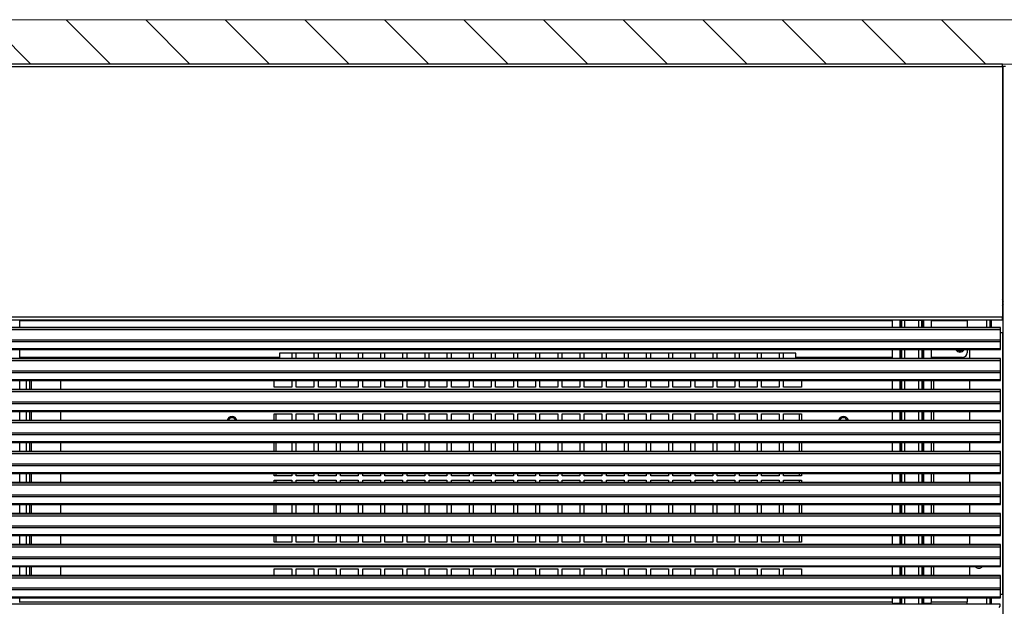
# Model space of a CAD drawing. Header units: millimetres. Extents: x 318 to 5748, y 437 to 3804.
# Tile 6 of 20: x 2257 to 2701, y 2095 to 2360. Entities that reach past the tile are written whole.
import ezdxf

# ---------------------------------------------------------------- set-up
doc = ezdxf.new("R2010")
doc.units = ezdxf.units.MM
doc.header["$LTSCALE"] = 5

# ---------------------------------------------------------------- blocks, each defined once
blk = doc.blocks.new('SW_HATCH_0')
at = {"color": 0, "linetype": 'Continuous', "lineweight": 0}
for p, q in [((630.3, 16.28), (650.3, -3.72)), ((666.22, 16.28), (686.22, -3.72)), ((702.14, 16.28), (722.14, -3.72)), ((738.06, 16.28), (758.06, -3.72)), ((773.98, 16.28), (793.98, -3.72)), ((809.9, 16.28), (829.9, -3.72)), ((845.82, 16.28), (865.82, -3.72)), ((881.74, 16.28), (901.74, -3.72)), ((917.66, 16.28), (937.66, -3.72)), ((953.59, 16.28), (973.59, -3.72)), ((989.51, 16.28), (1009.51, -3.72)), ((1025.43, 16.28), (1045.43, -3.72)), ((1061.35, 16.28), (1081.35, -3.72))]:
    blk.add_line(p, q, dxfattribs=at)

msp = doc.modelspace()

# ---------------------------------------------------------------- linework, layer by layer
at = {"color": 7, "linetype": 'Continuous', "lineweight": 18}
for p, q in [((2884.39, 2359.8), (1611.48, 2359.8)), ((1611.48, 2339.8), (2884.39, 2339.8))]:
    msp.add_line(p, q, dxfattribs=at)
at = {"color": 7, "linetype": 'Continuous', "lineweight": 25}
for p, q in [((2700.39, 2339.8), (1795.39, 2339.8)), ((1795.39, 2338.6), (2700.39, 2338.6)), ((2700.39, 2338.6), (2700.39, 2339.8)), ((2700.39, 2338.6), (2700.39, 2225.6)), ((2700.69, 1950.43), (2700.69, 2338.6)), ((2701.69, 2338.6), (2700.69, 2338.6)), ((2700.69, 2332.63), (2700.39, 2332.63)), ((2700.69, 2316.83), (2700.39, 2316.83)), ((2700.39, 2247.02), (2700.69, 2247.02)), ((2700.39, 2225.6), (1795.39, 2225.6)), ((1795.39, 2224.4), (2700.39, 2224.4)), ((2256.75, 2220.86), (2256.75, 2224.4)), ((2650.63, 2224.4), (2650.63, 2220.86)), ((2654.13, 2224.2), (2654.13, 2224.4)), ((2654.13, 2224.2), (2654.63, 2224.2)), ((2654.63, 2220.86), (2654.63, 2224.2)), ((2654.63, 2224.2), (2654.86, 2224.2)), ((2654.86, 2224.2), (2656.35, 2224.2)), ((2656.35, 2224.2), (2662.52, 2224.2)), ((2662.52, 2224.2), (2664.02, 2224.2)), ((2664.02, 2224.2), (2664.25, 2224.2)), ((2664.25, 2220.86), (2664.25, 2224.2)), ((2664.25, 2224.2), (2664.74, 2224.2)), ((2664.74, 2224.4), (2664.74, 2224.2)), ((2668.25, 2224.4), (2668.25, 2220.86)), ((2684.39, 2224.4), (2684.39, 2223.9)), ((2684.39, 2223.9), (2684.39, 2220.86)), ((2694.69, 2224.4), (2694.69, 2220.86)), ((2700.39, 2224.4), (2700.39, 2225.6)), ((2699.44, 2220.86), (1796.44, 2220.86)), ((1796.44, 2220.83), (2699.44, 2220.83)), ((1796.44, 2219.93), (2699.44, 2219.93)), ((2699.44, 2220.83), (2699.44, 2220.86)), ((2699.44, 2219.93), (2699.44, 2220.83)), ((2699.44, 2215.31), (2699.44, 2219.93)), ((2699.44, 2218.6), (2700.49, 2218.6)), ((2700.49, 2100.43), (2700.49, 2218.6)), ((2700.69, 2218.6), (2700.49, 2218.6)), ((1796.44, 2215.31), (2699.44, 2215.31)), ((1796.44, 2214.6), (2699.44, 2214.6)), ((2699.44, 2211.22), (2699.44, 2214.6)), ((2699.44, 2211.22), (1796.44, 2211.22)), ((1796.44, 2210.93), (2699.44, 2210.93)), ((2256.75, 2206.86), (2256.75, 2210.93)), ((2607.09, 2209.33), (2374.09, 2209.33)), ((2374.09, 2209.33), (2374.09, 2207.4)), ((2379.59, 2209.33), (2379.59, 2206.86)), ((2381.59, 2206.86), (2381.59, 2209.33)), ((2389.59, 2209.33), (2389.59, 2206.86)), ((2391.59, 2206.86), (2391.59, 2209.33)), ((2399.59, 2209.33), (2399.59, 2206.86)), ((2401.59, 2206.86), (2401.59, 2209.33)), ((2409.59, 2209.33), (2409.59, 2206.86)), ((2411.59, 2206.86), (2411.59, 2209.33)), ((2419.59, 2209.33), (2419.59, 2206.86)), ((2421.59, 2206.86), (2421.59, 2209.33)), ((2429.59, 2209.33), (2429.59, 2206.86)), ((2431.59, 2206.86), (2431.59, 2209.33)), ((2439.59, 2209.33), (2439.59, 2206.86)), ((2441.59, 2206.86), (2441.59, 2209.33)), ((2449.59, 2209.33), (2449.59, 2206.86)), ((2451.59, 2206.86), (2451.59, 2209.33)), ((2459.59, 2209.33), (2459.59, 2206.86)), ((2461.59, 2206.86), (2461.59, 2209.33)), ((2469.59, 2209.33), (2469.59, 2206.86)), ((2471.59, 2206.86), (2471.59, 2209.33)), ((2479.59, 2209.33), (2479.59, 2206.86)), ((2481.59, 2206.86), (2481.59, 2209.33)), ((2489.59, 2209.33), (2489.59, 2206.86)), ((2491.59, 2206.86), (2491.59, 2209.33)), ((2499.59, 2209.33), (2499.59, 2206.86)), ((2501.59, 2206.86), (2501.59, 2209.33)), ((2509.59, 2209.33), (2509.59, 2206.86)), ((2511.59, 2206.86), (2511.59, 2209.33)), ((2519.59, 2209.33), (2519.59, 2206.86)), ((2521.59, 2206.86), (2521.59, 2209.33)), ((2529.59, 2209.33), (2529.59, 2206.86)), ((2531.59, 2206.86), (2531.59, 2209.33)), ((2539.59, 2209.33), (2539.59, 2206.86)), ((2541.59, 2206.86), (2541.59, 2209.33)), ((2549.59, 2209.33), (2549.59, 2206.86)), ((2551.59, 2206.86), (2551.59, 2209.33)), ((2559.59, 2209.33), (2559.59, 2206.86)), ((2561.59, 2206.86), (2561.59, 2209.33)), ((2569.59, 2209.33), (2569.59, 2206.86)), ((2571.59, 2206.86), (2571.59, 2209.33)), ((2579.59, 2209.33), (2579.59, 2206.86)), ((2581.59, 2206.86), (2581.59, 2209.33)), ((2589.59, 2209.33), (2589.59, 2206.86)), ((2591.59, 2206.86), (2591.59, 2209.33)), ((2599.59, 2209.33), (2599.59, 2206.86)), ((2601.59, 2206.86), (2601.59, 2209.33)), ((2607.09, 2207.4), (2607.09, 2209.33)), ((2650.63, 2210.93), (2650.63, 2206.86)), ((2654.63, 2210.93), (2654.63, 2206.86)), ((2654.86, 2210.81), (2654.68, 2210.81)), ((2656.35, 2210.81), (2654.86, 2210.81)), ((2662.52, 2210.81), (2656.35, 2210.81)), ((2664.02, 2210.81), (2662.52, 2210.81)), ((2664.19, 2210.81), (2664.02, 2210.81)), ((2664.25, 2206.86), (2664.25, 2210.93)), ((2668.25, 2210.93), (2668.25, 2206.86)), ((2684.39, 2210.93), (2684.39, 2209.4)), ((2685.69, 2206.86), (2685.69, 2210.93)), ((2699.44, 2206.86), (1796.44, 2206.86)), ((1796.44, 2206.83), (2699.44, 2206.83)), ((1796.44, 2205.93), (2699.44, 2205.93)), ((2374.09, 2207.4), (2256.75, 2207.4)), ((2261.39, 2206.86), (2261.39, 2207.4)), ((2275.39, 2206.86), (2275.39, 2207.4)), ((2371.59, 2206.86), (2371.59, 2207.4)), ((2650.63, 2207.4), (2607.09, 2207.4)), ((2609.59, 2207.4), (2609.59, 2206.86)), ((2682.39, 2207.4), (2668.25, 2207.4)), ((2699.44, 2206.83), (2699.44, 2206.86)), ((2699.44, 2205.93), (2699.44, 2206.83)), ((2699.44, 2201.31), (2699.44, 2205.93)), ((1796.44, 2201.31), (2699.44, 2201.31)), ((1796.44, 2200.6), (2699.44, 2200.6)), ((2699.44, 2197.22), (2699.44, 2200.6)), ((2699.44, 2197.22), (1796.44, 2197.22)), ((1796.44, 2196.93), (2699.44, 2196.93)), ((2256.75, 2192.86), (2256.75, 2196.93)), ((2261.39, 2192.86), (2261.39, 2196.93)), ((2275.39, 2192.86), (2275.39, 2196.93)), ((2371.59, 2193.91), (2371.59, 2196.93)), ((2379.59, 2196.93), (2379.59, 2193.91)), ((2381.59, 2193.91), (2381.59, 2196.93)), ((2389.59, 2196.93), (2389.59, 2193.91)), ((2391.59, 2193.91), (2391.59, 2196.93)), ((2399.59, 2196.93), (2399.59, 2193.91)), ((2401.59, 2193.91), (2401.59, 2196.93)), ((2409.59, 2196.93), (2409.59, 2193.91)), ((2411.59, 2193.91), (2411.59, 2196.93)), ((2419.59, 2196.93), (2419.59, 2193.91)), ((2421.59, 2193.91), (2421.59, 2196.93)), ((2429.59, 2196.93), (2429.59, 2193.91)), ((2431.59, 2193.91), (2431.59, 2196.93)), ((2439.59, 2196.93), (2439.59, 2193.91)), ((2441.59, 2193.91), (2441.59, 2196.93)), ((2449.59, 2196.93), (2449.59, 2193.91)), ((2451.59, 2193.91), (2451.59, 2196.93)), ((2459.59, 2196.93), (2459.59, 2193.91)), ((2461.59, 2193.91), (2461.59, 2196.93)), ((2469.59, 2196.93), (2469.59, 2193.91)), ((2471.59, 2193.91), (2471.59, 2196.93)), ((2479.59, 2196.93), (2479.59, 2193.91)), ((2481.59, 2193.91), (2481.59, 2196.93)), ((2489.59, 2196.93), (2489.59, 2193.91)), ((2491.59, 2193.91), (2491.59, 2196.93)), ((2499.59, 2196.93), (2499.59, 2193.91)), ((2501.59, 2193.91), (2501.59, 2196.93)), ((2509.59, 2196.93), (2509.59, 2193.91)), ((2511.59, 2193.91), (2511.59, 2196.93)), ((2519.59, 2196.93), (2519.59, 2193.91)), ((2521.59, 2193.91), (2521.59, 2196.93)), ((2529.59, 2196.93), (2529.59, 2193.91)), ((2531.59, 2193.91), (2531.59, 2196.93)), ((2539.59, 2196.93), (2539.59, 2193.91)), ((2541.59, 2193.91), (2541.59, 2196.93)), ((2549.59, 2196.93), (2549.59, 2193.91)), ((2551.59, 2193.91), (2551.59, 2196.93)), ((2559.59, 2196.93), (2559.59, 2193.91)), ((2561.59, 2193.91), (2561.59, 2196.93)), ((2569.59, 2196.93), (2569.59, 2193.91)), ((2571.59, 2193.91), (2571.59, 2196.93)), ((2579.59, 2196.93), (2579.59, 2193.91)), ((2581.59, 2193.91), (2581.59, 2196.93)), ((2589.59, 2196.93), (2589.59, 2193.91)), ((2591.59, 2193.91), (2591.59, 2196.93)), ((2599.59, 2196.93), (2599.59, 2193.91)), ((2601.59, 2193.91), (2601.59, 2196.93)), ((2609.59, 2196.93), (2609.59, 2193.91)), ((2650.63, 2196.93), (2650.63, 2192.86)), ((2654.63, 2196.93), (2654.63, 2192.86)), ((2654.86, 2196.81), (2654.68, 2196.81)), ((2656.35, 2196.81), (2654.86, 2196.81)), ((2662.52, 2196.81), (2656.35, 2196.81)), ((2664.02, 2196.81), (2662.52, 2196.81)), ((2664.19, 2196.81), (2664.02, 2196.81)), ((2664.25, 2192.86), (2664.25, 2196.93)), ((2668.25, 2196.93), (2668.25, 2192.86)), ((2685.69, 2192.86), (2685.69, 2196.93)), ((2699.44, 2192.86), (1796.44, 2192.86)), ((1796.44, 2192.83), (2699.44, 2192.83)), ((1796.44, 2191.93), (2699.44, 2191.93)), ((2379.59, 2193.91), (2371.59, 2193.91)), ((2389.59, 2193.91), (2381.59, 2193.91)), ((2399.59, 2193.91), (2391.59, 2193.91)), ((2409.59, 2193.91), (2401.59, 2193.91)), ((2419.59, 2193.91), (2411.59, 2193.91)), ((2429.59, 2193.91), (2421.59, 2193.91)), ((2439.59, 2193.91), (2431.59, 2193.91)), ((2449.59, 2193.91), (2441.59, 2193.91)), ((2459.59, 2193.91), (2451.59, 2193.91)), ((2469.59, 2193.91), (2461.59, 2193.91)), ((2479.59, 2193.91), (2471.59, 2193.91)), ((2489.59, 2193.91), (2481.59, 2193.91)), ((2499.59, 2193.91), (2491.59, 2193.91)), ((2509.59, 2193.91), (2501.59, 2193.91)), ((2519.59, 2193.91), (2511.59, 2193.91)), ((2529.59, 2193.91), (2521.59, 2193.91)), ((2539.59, 2193.91), (2531.59, 2193.91)), ((2549.59, 2193.91), (2541.59, 2193.91)), ((2559.59, 2193.91), (2551.59, 2193.91)), ((2569.59, 2193.91), (2561.59, 2193.91)), ((2579.59, 2193.91), (2571.59, 2193.91)), ((2589.59, 2193.91), (2581.59, 2193.91)), ((2599.59, 2193.91), (2591.59, 2193.91)), ((2609.59, 2193.91), (2601.59, 2193.91)), ((2699.44, 2192.83), (2699.44, 2192.86)), ((2699.44, 2191.93), (2699.44, 2192.83)), ((2699.44, 2187.31), (2699.44, 2191.93)), ((1796.44, 2187.31), (2699.44, 2187.31)), ((1796.44, 2186.6), (2699.44, 2186.6)), ((2699.44, 2183.22), (1796.44, 2183.22)), ((1796.44, 2182.93), (2699.44, 2182.93)), ((2256.75, 2178.86), (2256.75, 2182.93)), ((2261.39, 2178.86), (2261.39, 2182.93)), ((2275.39, 2178.86), (2275.39, 2182.93)), ((2650.63, 2182.93), (2650.63, 2178.86)), ((2654.63, 2182.93), (2654.63, 2178.86)), ((2654.86, 2182.81), (2654.68, 2182.81)), ((2656.35, 2182.81), (2654.86, 2182.81)), ((2662.52, 2182.81), (2656.35, 2182.81)), ((2664.02, 2182.81), (2662.52, 2182.81)), ((2664.19, 2182.81), (2664.02, 2182.81)), ((2664.25, 2178.86), (2664.25, 2182.93)), ((2668.25, 2182.93), (2668.25, 2178.86)), ((2685.69, 2178.86), (2685.69, 2182.93)), ((2699.44, 2183.22), (2699.44, 2186.6)), ((2699.44, 2178.86), (1796.44, 2178.86)), ((1796.44, 2178.83), (2699.44, 2178.83)), ((1796.44, 2177.93), (2699.44, 2177.93)), ((2371.59, 2178.86), (2371.59, 2181.91)), ((2371.59, 2181.91), (2379.59, 2181.91)), ((2379.59, 2181.91), (2379.59, 2178.86)), ((2381.59, 2178.86), (2381.59, 2181.91)), ((2381.59, 2181.91), (2389.59, 2181.91)), ((2389.59, 2181.91), (2389.59, 2178.86)), ((2391.59, 2178.86), (2391.59, 2181.91)), ((2391.59, 2181.91), (2399.59, 2181.91)), ((2399.59, 2181.91), (2399.59, 2178.86)), ((2401.59, 2178.86), (2401.59, 2181.91)), ((2401.59, 2181.91), (2409.59, 2181.91)), ((2409.59, 2181.91), (2409.59, 2178.86)), ((2411.59, 2178.86), (2411.59, 2181.91)), ((2411.59, 2181.91), (2419.59, 2181.91)), ((2419.59, 2181.91), (2419.59, 2178.86)), ((2421.59, 2178.86), (2421.59, 2181.91)), ((2421.59, 2181.91), (2429.59, 2181.91)), ((2429.59, 2181.91), (2429.59, 2178.86)), ((2431.59, 2178.86), (2431.59, 2181.91)), ((2431.59, 2181.91), (2439.59, 2181.91)), ((2439.59, 2181.91), (2439.59, 2178.86)), ((2441.59, 2178.86), (2441.59, 2181.91)), ((2441.59, 2181.91), (2449.59, 2181.91)), ((2449.59, 2181.91), (2449.59, 2178.86)), ((2451.59, 2178.86), (2451.59, 2181.91)), ((2451.59, 2181.91), (2459.59, 2181.91)), ((2459.59, 2181.91), (2459.59, 2178.86)), ((2461.59, 2178.86), (2461.59, 2181.91)), ((2461.59, 2181.91), (2469.59, 2181.91)), ((2469.59, 2181.91), (2469.59, 2178.86)), ((2471.59, 2178.86), (2471.59, 2181.91)), ((2471.59, 2181.91), (2479.59, 2181.91)), ((2479.59, 2181.91), (2479.59, 2178.86)), ((2481.59, 2178.86), (2481.59, 2181.91)), ((2481.59, 2181.91), (2489.59, 2181.91)), ((2489.59, 2181.91), (2489.59, 2178.86)), ((2491.59, 2178.86), (2491.59, 2181.91)), ((2491.59, 2181.91), (2499.59, 2181.91)), ((2499.59, 2181.91), (2499.59, 2178.86)), ((2501.59, 2178.86), (2501.59, 2181.91)), ((2501.59, 2181.91), (2509.59, 2181.91)), ((2509.59, 2181.91), (2509.59, 2178.86)), ((2511.59, 2178.86), (2511.59, 2181.91)), ((2511.59, 2181.91), (2519.59, 2181.91)), ((2519.59, 2181.91), (2519.59, 2178.86)), ((2521.59, 2178.86), (2521.59, 2181.91)), ((2521.59, 2181.91), (2529.59, 2181.91)), ((2529.59, 2181.91), (2529.59, 2178.86)), ((2531.59, 2178.86), (2531.59, 2181.91)), ((2531.59, 2181.91), (2539.59, 2181.91)), ((2539.59, 2181.91), (2539.59, 2178.86)), ((2541.59, 2178.86), (2541.59, 2181.91)), ((2541.59, 2181.91), (2549.59, 2181.91)), ((2549.59, 2181.91), (2549.59, 2178.86)), ((2551.59, 2178.86), (2551.59, 2181.91)), ((2551.59, 2181.91), (2559.59, 2181.91)), ((2559.59, 2181.91), (2559.59, 2178.86)), ((2561.59, 2178.86), (2561.59, 2181.91)), ((2561.59, 2181.91), (2569.59, 2181.91)), ((2569.59, 2181.91), (2569.59, 2178.86)), ((2571.59, 2178.86), (2571.59, 2181.91)), ((2571.59, 2181.91), (2579.59, 2181.91)), ((2579.59, 2181.91), (2579.59, 2178.86)), ((2581.59, 2178.86), (2581.59, 2181.91)), ((2581.59, 2181.91), (2589.59, 2181.91)), ((2589.59, 2181.91), (2589.59, 2178.86)), ((2591.59, 2178.86), (2591.59, 2181.91)), ((2591.59, 2181.91), (2599.59, 2181.91)), ((2599.59, 2181.91), (2599.59, 2178.86)), ((2601.59, 2178.86), (2601.59, 2181.91)), ((2601.59, 2181.91), (2609.59, 2181.91)), ((2609.59, 2181.91), (2609.59, 2178.86)), ((2699.44, 2178.83), (2699.44, 2178.86)), ((2699.44, 2177.93), (2699.44, 2178.83)), ((2699.44, 2173.31), (2699.44, 2177.93)), ((1796.44, 2173.31), (2699.44, 2173.31)), ((1796.44, 2172.6), (2699.44, 2172.6)), ((2699.44, 2169.22), (1796.44, 2169.22)), ((1796.44, 2168.93), (2699.44, 2168.93)), ((2256.75, 2164.86), (2256.75, 2168.93)), ((2261.39, 2164.86), (2261.39, 2168.93)), ((2275.39, 2164.86), (2275.39, 2168.93)), ((2371.59, 2164.86), (2371.59, 2168.93)), ((2379.59, 2168.93), (2379.59, 2164.86)), ((2381.59, 2164.86), (2381.59, 2168.93)), ((2389.59, 2168.93), (2389.59, 2164.86)), ((2391.59, 2164.86), (2391.59, 2168.93)), ((2399.59, 2168.93), (2399.59, 2164.86)), ((2401.59, 2164.86), (2401.59, 2168.93)), ((2409.59, 2168.93), (2409.59, 2164.86)), ((2411.59, 2164.86), (2411.59, 2168.93)), ((2419.59, 2168.93), (2419.59, 2164.86)), ((2421.59, 2164.86), (2421.59, 2168.93)), ((2429.59, 2168.93), (2429.59, 2164.86)), ((2431.59, 2164.86), (2431.59, 2168.93)), ((2439.59, 2168.93), (2439.59, 2164.86)), ((2441.59, 2164.86), (2441.59, 2168.93)), ((2449.59, 2168.93), (2449.59, 2164.86)), ((2451.59, 2164.86), (2451.59, 2168.93)), ((2459.59, 2168.93), (2459.59, 2164.86)), ((2461.59, 2164.86), (2461.59, 2168.93)), ((2469.59, 2168.93), (2469.59, 2164.86)), ((2471.59, 2164.86), (2471.59, 2168.93)), ((2479.59, 2168.93), (2479.59, 2164.86)), ((2481.59, 2164.86), (2481.59, 2168.93)), ((2489.59, 2168.93), (2489.59, 2164.86)), ((2491.59, 2164.86), (2491.59, 2168.93)), ((2499.59, 2168.93), (2499.59, 2164.86)), ((2501.59, 2164.86), (2501.59, 2168.93)), ((2509.59, 2168.93), (2509.59, 2164.86)), ((2511.59, 2164.86), (2511.59, 2168.93)), ((2519.59, 2168.93), (2519.59, 2164.86)), ((2521.59, 2164.86), (2521.59, 2168.93)), ((2529.59, 2168.93), (2529.59, 2164.86)), ((2531.59, 2164.86), (2531.59, 2168.93)), ((2539.59, 2168.93), (2539.59, 2164.86)), ((2541.59, 2164.86), (2541.59, 2168.93)), ((2549.59, 2168.93), (2549.59, 2164.86)), ((2551.59, 2164.86), (2551.59, 2168.93)), ((2559.59, 2168.93), (2559.59, 2164.86)), ((2561.59, 2164.86), (2561.59, 2168.93)), ((2569.59, 2168.93), (2569.59, 2164.86)), ((2571.59, 2164.86), (2571.59, 2168.93)), ((2579.59, 2168.93), (2579.59, 2164.86)), ((2581.59, 2164.86), (2581.59, 2168.93)), ((2589.59, 2168.93), (2589.59, 2164.86)), ((2591.59, 2164.86), (2591.59, 2168.93)), ((2599.59, 2168.93), (2599.59, 2164.86)), ((2601.59, 2164.86), (2601.59, 2168.93)), ((2609.59, 2168.93), (2609.59, 2164.86)), ((2650.63, 2168.93), (2650.63, 2164.86)), ((2654.63, 2168.93), (2654.63, 2164.86)), ((2664.25, 2164.86), (2664.25, 2168.93)), ((2668.25, 2168.93), (2668.25, 2164.86)), ((2685.69, 2164.86), (2685.69, 2168.93)), ((2699.44, 2169.22), (2699.44, 2172.6)), ((2699.44, 2164.86), (1796.44, 2164.86)), ((1796.44, 2164.83), (2699.44, 2164.83)), ((2654.86, 2168.81), (2654.68, 2168.81)), ((2656.35, 2168.81), (2654.86, 2168.81)), ((2662.52, 2168.81), (2656.35, 2168.81)), ((2664.02, 2168.81), (2662.52, 2168.81)), ((2664.19, 2168.81), (2664.02, 2168.81)), ((2699.44, 2164.83), (2699.44, 2164.86)), ((2699.44, 2163.93), (2699.44, 2164.83)), ((1796.44, 2163.93), (2699.44, 2163.93)), ((2699.44, 2159.31), (2699.44, 2163.93)), ((1796.44, 2159.31), (2699.44, 2159.31)), ((1796.44, 2158.6), (2699.44, 2158.6)), ((2699.44, 2155.22), (2699.44, 2158.6)), ((2699.44, 2155.22), (1796.44, 2155.22)), ((1796.44, 2154.93), (2699.44, 2154.93)), ((2256.75, 2150.86), (2256.75, 2154.93)), ((2261.39, 2150.86), (2261.39, 2154.93)), ((2275.39, 2150.86), (2275.39, 2154.93)), ((2371.59, 2153.91), (2371.59, 2154.93)), ((2379.59, 2153.91), (2371.59, 2153.91)), ((2371.59, 2150.86), (2371.59, 2151.91)), ((2371.59, 2151.91), (2379.59, 2151.91)), ((2379.59, 2154.93), (2379.59, 2153.91)), ((2379.59, 2151.91), (2379.59, 2150.86)), ((2381.59, 2153.91), (2381.59, 2154.93)), ((2389.59, 2153.91), (2381.59, 2153.91)), ((2381.59, 2150.86), (2381.59, 2151.91)), ((2381.59, 2151.91), (2389.59, 2151.91)), ((2389.59, 2154.93), (2389.59, 2153.91)), ((2389.59, 2151.91), (2389.59, 2150.86)), ((2391.59, 2153.91), (2391.59, 2154.93)), ((2399.59, 2153.91), (2391.59, 2153.91)), ((2391.59, 2150.86), (2391.59, 2151.91)), ((2391.59, 2151.91), (2399.59, 2151.91)), ((2399.59, 2154.93), (2399.59, 2153.91)), ((2399.59, 2151.91), (2399.59, 2150.86)), ((2401.59, 2153.91), (2401.59, 2154.93)), ((2409.59, 2153.91), (2401.59, 2153.91)), ((2401.59, 2150.86), (2401.59, 2151.91)), ((2401.59, 2151.91), (2409.59, 2151.91)), ((2409.59, 2154.93), (2409.59, 2153.91)), ((2409.59, 2151.91), (2409.59, 2150.86)), ((2411.59, 2153.91), (2411.59, 2154.93)), ((2419.59, 2153.91), (2411.59, 2153.91)), ((2411.59, 2150.86), (2411.59, 2151.91)), ((2411.59, 2151.91), (2419.59, 2151.91)), ((2419.59, 2154.93), (2419.59, 2153.91)), ((2419.59, 2151.91), (2419.59, 2150.86)), ((2421.59, 2153.91), (2421.59, 2154.93)), ((2429.59, 2153.91), (2421.59, 2153.91)), ((2421.59, 2150.86), (2421.59, 2151.91)), ((2421.59, 2151.91), (2429.59, 2151.91)), ((2429.59, 2154.93), (2429.59, 2153.91)), ((2429.59, 2151.91), (2429.59, 2150.86)), ((2431.59, 2153.91), (2431.59, 2154.93)), ((2439.59, 2153.91), (2431.59, 2153.91)), ((2431.59, 2150.86), (2431.59, 2151.91)), ((2431.59, 2151.91), (2439.59, 2151.91)), ((2439.59, 2154.93), (2439.59, 2153.91)), ((2439.59, 2151.91), (2439.59, 2150.86)), ((2441.59, 2153.91), (2441.59, 2154.93)), ((2449.59, 2153.91), (2441.59, 2153.91)), ((2441.59, 2150.86), (2441.59, 2151.91)), ((2441.59, 2151.91), (2449.59, 2151.91)), ((2449.59, 2154.93), (2449.59, 2153.91)), ((2449.59, 2151.91), (2449.59, 2150.86)), ((2451.59, 2153.91), (2451.59, 2154.93)), ((2459.59, 2153.91), (2451.59, 2153.91)), ((2451.59, 2150.86), (2451.59, 2151.91)), ((2451.59, 2151.91), (2459.59, 2151.91)), ((2459.59, 2154.93), (2459.59, 2153.91)), ((2459.59, 2151.91), (2459.59, 2150.86)), ((2461.59, 2153.91), (2461.59, 2154.93)), ((2469.59, 2153.91), (2461.59, 2153.91)), ((2461.59, 2150.86), (2461.59, 2151.91)), ((2461.59, 2151.91), (2469.59, 2151.91)), ((2469.59, 2154.93), (2469.59, 2153.91)), ((2469.59, 2151.91), (2469.59, 2150.86)), ((2471.59, 2153.91), (2471.59, 2154.93)), ((2479.59, 2153.91), (2471.59, 2153.91)), ((2471.59, 2150.86), (2471.59, 2151.91)), ((2471.59, 2151.91), (2479.59, 2151.91)), ((2479.59, 2154.93), (2479.59, 2153.91)), ((2479.59, 2151.91), (2479.59, 2150.86)), ((2481.59, 2153.91), (2481.59, 2154.93)), ((2489.59, 2153.91), (2481.59, 2153.91)), ((2481.59, 2150.86), (2481.59, 2151.91)), ((2481.59, 2151.91), (2489.59, 2151.91)), ((2489.59, 2154.93), (2489.59, 2153.91)), ((2489.59, 2151.91), (2489.59, 2150.86)), ((2491.59, 2153.91), (2491.59, 2154.93)), ((2499.59, 2153.91), (2491.59, 2153.91)), ((2491.59, 2150.86), (2491.59, 2151.91)), ((2491.59, 2151.91), (2499.59, 2151.91)), ((2499.59, 2154.93), (2499.59, 2153.91)), ((2499.59, 2151.91), (2499.59, 2150.86)), ((2501.59, 2153.91), (2501.59, 2154.93)), ((2509.59, 2153.91), (2501.59, 2153.91)), ((2501.59, 2150.86), (2501.59, 2151.91)), ((2501.59, 2151.91), (2509.59, 2151.91)), ((2509.59, 2154.93), (2509.59, 2153.91)), ((2509.59, 2151.91), (2509.59, 2150.86)), ((2511.59, 2153.91), (2511.59, 2154.93)), ((2519.59, 2153.91), (2511.59, 2153.91)), ((2511.59, 2150.86), (2511.59, 2151.91)), ((2511.59, 2151.91), (2519.59, 2151.91)), ((2519.59, 2154.93), (2519.59, 2153.91)), ((2519.59, 2151.91), (2519.59, 2150.86)), ((2521.59, 2153.91), (2521.59, 2154.93)), ((2529.59, 2153.91), (2521.59, 2153.91)), ((2521.59, 2150.86), (2521.59, 2151.91)), ((2521.59, 2151.91), (2529.59, 2151.91)), ((2529.59, 2154.93), (2529.59, 2153.91)), ((2529.59, 2151.91), (2529.59, 2150.86)), ((2531.59, 2153.91), (2531.59, 2154.93)), ((2539.59, 2153.91), (2531.59, 2153.91)), ((2531.59, 2150.86), (2531.59, 2151.91)), ((2531.59, 2151.91), (2539.59, 2151.91)), ((2539.59, 2154.93), (2539.59, 2153.91)), ((2539.59, 2151.91), (2539.59, 2150.86)), ((2541.59, 2153.91), (2541.59, 2154.93)), ((2549.59, 2153.91), (2541.59, 2153.91)), ((2541.59, 2150.86), (2541.59, 2151.91)), ((2541.59, 2151.91), (2549.59, 2151.91)), ((2549.59, 2154.93), (2549.59, 2153.91)), ((2549.59, 2151.91), (2549.59, 2150.86)), ((2551.59, 2153.91), (2551.59, 2154.93)), ((2559.59, 2153.91), (2551.59, 2153.91)), ((2551.59, 2150.86), (2551.59, 2151.91)), ((2551.59, 2151.91), (2559.59, 2151.91)), ((2559.59, 2154.93), (2559.59, 2153.91)), ((2559.59, 2151.91), (2559.59, 2150.86)), ((2561.59, 2153.91), (2561.59, 2154.93)), ((2569.59, 2153.91), (2561.59, 2153.91)), ((2561.59, 2150.86), (2561.59, 2151.91)), ((2561.59, 2151.91), (2569.59, 2151.91)), ((2569.59, 2154.93), (2569.59, 2153.91)), ((2569.59, 2151.91), (2569.59, 2150.86)), ((2571.59, 2153.91), (2571.59, 2154.93)), ((2579.59, 2153.91), (2571.59, 2153.91)), ((2571.59, 2150.86), (2571.59, 2151.91)), ((2571.59, 2151.91), (2579.59, 2151.91)), ((2579.59, 2154.93), (2579.59, 2153.91)), ((2579.59, 2151.91), (2579.59, 2150.86)), ((2581.59, 2153.91), (2581.59, 2154.93)), ((2589.59, 2153.91), (2581.59, 2153.91)), ((2581.59, 2150.86), (2581.59, 2151.91)), ((2581.59, 2151.91), (2589.59, 2151.91)), ((2589.59, 2154.93), (2589.59, 2153.91)), ((2589.59, 2151.91), (2589.59, 2150.86)), ((2591.59, 2153.91), (2591.59, 2154.93)), ((2599.59, 2153.91), (2591.59, 2153.91)), ((2591.59, 2150.86), (2591.59, 2151.91)), ((2591.59, 2151.91), (2599.59, 2151.91)), ((2599.59, 2154.93), (2599.59, 2153.91)), ((2599.59, 2151.91), (2599.59, 2150.86)), ((2601.59, 2153.91), (2601.59, 2154.93)), ((2609.59, 2153.91), (2601.59, 2153.91)), ((2601.59, 2150.86), (2601.59, 2151.91)), ((2601.59, 2151.91), (2609.59, 2151.91)), ((2609.59, 2154.93), (2609.59, 2153.91)), ((2609.59, 2151.91), (2609.59, 2150.86)), ((2650.63, 2154.93), (2650.63, 2150.86)), ((2654.63, 2154.93), (2654.63, 2150.86)), ((2654.86, 2154.81), (2654.68, 2154.81)), ((2656.35, 2154.81), (2654.86, 2154.81)), ((2662.52, 2154.81), (2656.35, 2154.81)), ((2664.02, 2154.81), (2662.52, 2154.81)), ((2664.19, 2154.81), (2664.02, 2154.81)), ((2664.25, 2150.86), (2664.25, 2154.93)), ((2668.25, 2154.93), (2668.25, 2150.86)), ((2685.69, 2150.86), (2685.69, 2154.93)), ((2699.44, 2150.86), (1796.44, 2150.86)), ((1796.44, 2150.83), (2699.44, 2150.83)), ((1796.44, 2149.93), (2699.44, 2149.93)), ((2699.44, 2150.83), (2699.44, 2150.86)), ((2699.44, 2149.93), (2699.44, 2150.83)), ((2699.44, 2145.31), (2699.44, 2149.93)), ((1796.44, 2145.31), (2699.44, 2145.31)), ((1796.44, 2144.6), (2699.44, 2144.6)), ((2699.44, 2141.22), (2699.44, 2144.6)), ((2699.44, 2141.22), (1796.44, 2141.22)), ((1796.44, 2140.93), (2699.44, 2140.93)), ((2256.75, 2136.86), (2256.75, 2140.93)), ((2261.39, 2136.86), (2261.39, 2140.93)), ((2275.39, 2136.86), (2275.39, 2140.93)), ((2371.59, 2136.86), (2371.59, 2140.93)), ((2379.59, 2140.93), (2379.59, 2136.86)), ((2381.59, 2136.86), (2381.59, 2140.93)), ((2389.59, 2140.93), (2389.59, 2136.86)), ((2391.59, 2136.86), (2391.59, 2140.93)), ((2399.59, 2140.93), (2399.59, 2136.86)), ((2401.59, 2136.86), (2401.59, 2140.93)), ((2409.59, 2140.93), (2409.59, 2136.86)), ((2411.59, 2136.86), (2411.59, 2140.93)), ((2419.59, 2140.93), (2419.59, 2136.86)), ((2421.59, 2136.86), (2421.59, 2140.93)), ((2429.59, 2140.93), (2429.59, 2136.86)), ((2431.59, 2136.86), (2431.59, 2140.93)), ((2439.59, 2140.93), (2439.59, 2136.86)), ((2441.59, 2136.86), (2441.59, 2140.93)), ((2449.59, 2140.93), (2449.59, 2136.86)), ((2451.59, 2136.86), (2451.59, 2140.93)), ((2459.59, 2140.93), (2459.59, 2136.86)), ((2461.59, 2136.86), (2461.59, 2140.93)), ((2469.59, 2140.93), (2469.59, 2136.86)), ((2471.59, 2136.86), (2471.59, 2140.93)), ((2479.59, 2140.93), (2479.59, 2136.86)), ((2481.59, 2136.86), (2481.59, 2140.93)), ((2489.59, 2140.93), (2489.59, 2136.86)), ((2491.59, 2136.86), (2491.59, 2140.93)), ((2499.59, 2140.93), (2499.59, 2136.86)), ((2501.59, 2136.86), (2501.59, 2140.93)), ((2509.59, 2140.93), (2509.59, 2136.86)), ((2511.59, 2136.86), (2511.59, 2140.93)), ((2519.59, 2140.93), (2519.59, 2136.86)), ((2521.59, 2136.86), (2521.59, 2140.93)), ((2529.59, 2140.93), (2529.59, 2136.86)), ((2531.59, 2136.86), (2531.59, 2140.93)), ((2539.59, 2140.93), (2539.59, 2136.86)), ((2541.59, 2136.86), (2541.59, 2140.93)), ((2549.59, 2140.93), (2549.59, 2136.86)), ((2551.59, 2136.86), (2551.59, 2140.93)), ((2559.59, 2140.93), (2559.59, 2136.86)), ((2561.59, 2136.86), (2561.59, 2140.93)), ((2569.59, 2140.93), (2569.59, 2136.86)), ((2571.59, 2136.86), (2571.59, 2140.93)), ((2579.59, 2140.93), (2579.59, 2136.86)), ((2581.59, 2136.86), (2581.59, 2140.93)), ((2589.59, 2140.93), (2589.59, 2136.86)), ((2591.59, 2136.86), (2591.59, 2140.93)), ((2599.59, 2140.93), (2599.59, 2136.86)), ((2601.59, 2136.86), (2601.59, 2140.93)), ((2609.59, 2140.93), (2609.59, 2136.86)), ((2650.63, 2140.93), (2650.63, 2136.86)), ((2654.63, 2140.93), (2654.63, 2136.86)), ((2654.86, 2140.81), (2654.68, 2140.81)), ((2656.35, 2140.81), (2654.86, 2140.81)), ((2662.52, 2140.81), (2656.35, 2140.81)), ((2664.02, 2140.81), (2662.52, 2140.81)), ((2664.19, 2140.81), (2664.02, 2140.81)), ((2664.25, 2136.86), (2664.25, 2140.93)), ((2668.25, 2140.93), (2668.25, 2136.86)), ((2685.69, 2136.86), (2685.69, 2140.93)), ((2699.44, 2136.86), (1796.44, 2136.86)), ((1796.44, 2136.83), (2699.44, 2136.83)), ((1796.44, 2135.93), (2699.44, 2135.93)), ((2699.44, 2136.83), (2699.44, 2136.86)), ((2699.44, 2135.93), (2699.44, 2136.83)), ((2699.44, 2131.31), (2699.44, 2135.93)), ((1796.44, 2131.31), (2699.44, 2131.31)), ((1796.44, 2130.6), (2699.44, 2130.6)), ((2699.44, 2127.22), (2699.44, 2130.6)), ((2699.44, 2127.22), (1796.44, 2127.22)), ((1796.44, 2126.93), (2699.44, 2126.93)), ((2256.75, 2122.86), (2256.75, 2126.93)), ((2261.39, 2122.86), (2261.39, 2126.93)), ((2275.39, 2122.86), (2275.39, 2126.93)), ((2371.59, 2123.91), (2371.59, 2126.93)), ((2379.59, 2126.93), (2379.59, 2123.91)), ((2381.59, 2123.91), (2381.59, 2126.93)), ((2389.59, 2126.93), (2389.59, 2123.91)), ((2391.59, 2123.91), (2391.59, 2126.93)), ((2399.59, 2126.93), (2399.59, 2123.91)), ((2401.59, 2123.91), (2401.59, 2126.93)), ((2409.59, 2126.93), (2409.59, 2123.91)), ((2411.59, 2123.91), (2411.59, 2126.93)), ((2419.59, 2126.93), (2419.59, 2123.91)), ((2421.59, 2123.91), (2421.59, 2126.93)), ((2429.59, 2126.93), (2429.59, 2123.91)), ((2431.59, 2123.91), (2431.59, 2126.93)), ((2439.59, 2126.93), (2439.59, 2123.91)), ((2441.59, 2123.91), (2441.59, 2126.93)), ((2449.59, 2126.93), (2449.59, 2123.91)), ((2451.59, 2123.91), (2451.59, 2126.93)), ((2459.59, 2126.93), (2459.59, 2123.91)), ((2461.59, 2123.91), (2461.59, 2126.93)), ((2469.59, 2126.93), (2469.59, 2123.91)), ((2471.59, 2123.91), (2471.59, 2126.93)), ((2479.59, 2126.93), (2479.59, 2123.91)), ((2481.59, 2123.91), (2481.59, 2126.93)), ((2489.59, 2126.93), (2489.59, 2123.91)), ((2491.59, 2123.91), (2491.59, 2126.93)), ((2499.59, 2126.93), (2499.59, 2123.91)), ((2501.59, 2123.91), (2501.59, 2126.93)), ((2509.59, 2126.93), (2509.59, 2123.91)), ((2511.59, 2123.91), (2511.59, 2126.93)), ((2519.59, 2126.93), (2519.59, 2123.91)), ((2521.59, 2123.91), (2521.59, 2126.93)), ((2529.59, 2126.93), (2529.59, 2123.91)), ((2531.59, 2123.91), (2531.59, 2126.93)), ((2539.59, 2126.93), (2539.59, 2123.91)), ((2541.59, 2123.91), (2541.59, 2126.93)), ((2549.59, 2126.93), (2549.59, 2123.91)), ((2551.59, 2123.91), (2551.59, 2126.93)), ((2559.59, 2126.93), (2559.59, 2123.91)), ((2561.59, 2123.91), (2561.59, 2126.93)), ((2569.59, 2126.93), (2569.59, 2123.91)), ((2571.59, 2123.91), (2571.59, 2126.93)), ((2579.59, 2126.93), (2579.59, 2123.91)), ((2581.59, 2123.91), (2581.59, 2126.93)), ((2589.59, 2126.93), (2589.59, 2123.91)), ((2591.59, 2123.91), (2591.59, 2126.93)), ((2599.59, 2126.93), (2599.59, 2123.91)), ((2601.59, 2123.91), (2601.59, 2126.93)), ((2609.59, 2126.93), (2609.59, 2123.91)), ((2650.63, 2126.93), (2650.63, 2122.86)), ((2654.63, 2126.93), (2654.63, 2122.86)), ((2654.86, 2126.81), (2654.68, 2126.81)), ((2656.35, 2126.81), (2654.86, 2126.81)), ((2662.52, 2126.81), (2656.35, 2126.81)), ((2664.02, 2126.81), (2662.52, 2126.81)), ((2664.19, 2126.81), (2664.02, 2126.81)), ((2668.25, 2126.93), (2668.25, 2122.86)), ((2685.69, 2122.86), (2685.69, 2126.93)), ((2699.44, 2122.86), (1796.44, 2122.86)), ((1796.44, 2122.83), (2699.44, 2122.83)), ((1796.44, 2121.93), (2699.44, 2121.93)), ((2379.59, 2123.91), (2371.59, 2123.91)), ((2389.59, 2123.91), (2381.59, 2123.91)), ((2399.59, 2123.91), (2391.59, 2123.91)), ((2409.59, 2123.91), (2401.59, 2123.91)), ((2419.59, 2123.91), (2411.59, 2123.91)), ((2429.59, 2123.91), (2421.59, 2123.91)), ((2439.59, 2123.91), (2431.59, 2123.91)), ((2449.59, 2123.91), (2441.59, 2123.91)), ((2459.59, 2123.91), (2451.59, 2123.91)), ((2469.59, 2123.91), (2461.59, 2123.91)), ((2479.59, 2123.91), (2471.59, 2123.91)), ((2489.59, 2123.91), (2481.59, 2123.91)), ((2499.59, 2123.91), (2491.59, 2123.91)), ((2509.59, 2123.91), (2501.59, 2123.91)), ((2519.59, 2123.91), (2511.59, 2123.91)), ((2529.59, 2123.91), (2521.59, 2123.91)), ((2539.59, 2123.91), (2531.59, 2123.91)), ((2549.59, 2123.91), (2541.59, 2123.91)), ((2559.59, 2123.91), (2551.59, 2123.91)), ((2569.59, 2123.91), (2561.59, 2123.91)), ((2579.59, 2123.91), (2571.59, 2123.91)), ((2589.59, 2123.91), (2581.59, 2123.91)), ((2599.59, 2123.91), (2591.59, 2123.91)), ((2609.59, 2123.91), (2601.59, 2123.91)), ((2699.44, 2122.83), (2699.44, 2122.86)), ((2699.44, 2121.93), (2699.44, 2122.83)), ((2699.44, 2117.31), (2699.44, 2121.93)), ((1796.44, 2117.31), (2699.44, 2117.31)), ((1796.44, 2116.6), (2699.44, 2116.6)), ((2699.44, 2113.22), (2699.44, 2116.6)), ((2699.44, 2113.22), (1796.44, 2113.22)), ((1796.44, 2112.93), (2699.44, 2112.93)), ((2256.91, 2112.93), (2256.75, 2112.88)), ((2256.75, 2108.86), (2256.75, 2112.93)), ((2261.39, 2108.86), (2261.39, 2112.93)), ((2275.39, 2108.86), (2275.39, 2112.93)), ((2371.59, 2108.86), (2371.59, 2111.91)), ((2371.59, 2111.91), (2379.59, 2111.91)), ((2379.59, 2111.91), (2379.59, 2108.86)), ((2381.59, 2108.86), (2381.59, 2111.91)), ((2381.59, 2111.91), (2389.59, 2111.91)), ((2389.59, 2111.91), (2389.59, 2108.86)), ((2391.59, 2108.86), (2391.59, 2111.91)), ((2391.59, 2111.91), (2399.59, 2111.91)), ((2399.59, 2111.91), (2399.59, 2108.86)), ((2401.59, 2108.86), (2401.59, 2111.91)), ((2401.59, 2111.91), (2409.59, 2111.91)), ((2409.59, 2111.91), (2409.59, 2108.86)), ((2411.59, 2108.86), (2411.59, 2111.91)), ((2411.59, 2111.91), (2419.59, 2111.91)), ((2419.59, 2111.91), (2419.59, 2108.86)), ((2421.59, 2108.86), (2421.59, 2111.91)), ((2421.59, 2111.91), (2429.59, 2111.91)), ((2429.59, 2111.91), (2429.59, 2108.86)), ((2431.59, 2108.86), (2431.59, 2111.91)), ((2431.59, 2111.91), (2439.59, 2111.91)), ((2439.59, 2111.91), (2439.59, 2108.86)), ((2441.59, 2108.86), (2441.59, 2111.91)), ((2441.59, 2111.91), (2449.59, 2111.91)), ((2449.59, 2111.91), (2449.59, 2108.86)), ((2451.59, 2108.86), (2451.59, 2111.91)), ((2451.59, 2111.91), (2459.59, 2111.91)), ((2459.59, 2111.91), (2459.59, 2108.86)), ((2461.59, 2108.86), (2461.59, 2111.91)), ((2461.59, 2111.91), (2469.59, 2111.91)), ((2469.59, 2111.91), (2469.59, 2108.86)), ((2471.59, 2108.86), (2471.59, 2111.91)), ((2471.59, 2111.91), (2479.59, 2111.91)), ((2479.59, 2111.91), (2479.59, 2108.86)), ((2481.59, 2108.86), (2481.59, 2111.91)), ((2481.59, 2111.91), (2489.59, 2111.91)), ((2489.59, 2111.91), (2489.59, 2108.86)), ((2491.59, 2108.86), (2491.59, 2111.91)), ((2491.59, 2111.91), (2499.59, 2111.91)), ((2499.59, 2111.91), (2499.59, 2108.86)), ((2501.59, 2108.86), (2501.59, 2111.91)), ((2501.59, 2111.91), (2509.59, 2111.91)), ((2509.59, 2111.91), (2509.59, 2108.86)), ((2511.59, 2108.86), (2511.59, 2111.91)), ((2511.59, 2111.91), (2519.59, 2111.91)), ((2519.59, 2111.91), (2519.59, 2108.86)), ((2521.59, 2108.86), (2521.59, 2111.91)), ((2521.59, 2111.91), (2529.59, 2111.91)), ((2529.59, 2111.91), (2529.59, 2108.86)), ((2531.59, 2108.86), (2531.59, 2111.91)), ((2531.59, 2111.91), (2539.59, 2111.91)), ((2539.59, 2111.91), (2539.59, 2108.86)), ((2541.59, 2108.86), (2541.59, 2111.91)), ((2541.59, 2111.91), (2549.59, 2111.91)), ((2549.59, 2111.91), (2549.59, 2108.86)), ((2551.59, 2108.86), (2551.59, 2111.91)), ((2551.59, 2111.91), (2559.59, 2111.91)), ((2559.59, 2111.91), (2559.59, 2108.86)), ((2561.59, 2108.86), (2561.59, 2111.91)), ((2561.59, 2111.91), (2569.59, 2111.91)), ((2569.59, 2111.91), (2569.59, 2108.86)), ((2571.59, 2108.86), (2571.59, 2111.91)), ((2571.59, 2111.91), (2579.59, 2111.91)), ((2579.59, 2111.91), (2579.59, 2108.86)), ((2581.59, 2108.86), (2581.59, 2111.91)), ((2581.59, 2111.91), (2589.59, 2111.91)), ((2589.59, 2111.91), (2589.59, 2108.86)), ((2591.59, 2108.86), (2591.59, 2111.91)), ((2591.59, 2111.91), (2599.59, 2111.91)), ((2599.59, 2111.91), (2599.59, 2108.86)), ((2601.59, 2108.86), (2601.59, 2111.91)), ((2601.59, 2111.91), (2609.59, 2111.91)), ((2609.59, 2111.91), (2609.59, 2108.86)), ((2650.63, 2112.93), (2650.63, 2108.86)), ((2654.63, 2112.93), (2654.63, 2108.86)), ((2654.86, 2112.81), (2654.68, 2112.81)), ((2656.35, 2112.81), (2654.86, 2112.81)), ((2662.52, 2112.81), (2656.35, 2112.81)), ((2664.02, 2112.81), (2662.52, 2112.81)), ((2663.26, 2112.81), (2663.26, 2112.93)), ((2664.25, 2112.81), (2664.02, 2112.81)), ((2664.25, 2112.81), (2664.29, 2112.81)), ((2664.29, 2112.93), (2664.29, 2112.81)), ((2668.25, 2112.93), (2668.25, 2108.86)), ((2685.69, 2108.86), (2685.69, 2112.93)), ((2699.44, 2108.86), (1796.44, 2108.86)), ((1796.44, 2108.83), (2699.44, 2108.83)), ((1796.44, 2107.92), (2699.44, 2107.92)), ((2699.44, 2108.83), (2699.44, 2108.86)), ((2699.44, 2107.92), (2699.44, 2108.83)), ((2699.44, 2103.3), (2699.44, 2107.92)), ((1796.44, 2103.3), (2699.44, 2103.3)), ((1796.44, 2102.6), (2699.44, 2102.6)), ((2699.44, 2099.22), (2699.44, 2102.6)), ((2699.44, 2099.22), (1796.44, 2099.22)), ((1796.44, 2098.92), (2699.44, 2098.92)), ((2256.75, 2096.75), (2256.75, 2098.92)), ((2650.63, 2098.92), (2650.63, 2096.75)), ((2654.63, 2098.92), (2654.63, 2096.25)), ((2654.86, 2098.78), (2654.68, 2098.78)), ((2656.35, 2098.78), (2654.86, 2098.78)), ((2662.52, 2098.78), (2656.35, 2098.78)), ((2664.02, 2098.78), (2662.52, 2098.78)), ((2663.26, 2098.78), (2663.26, 2098.92)), ((2664.25, 2098.78), (2664.02, 2098.78)), ((2664.25, 2096.25), (2664.25, 2098.78)), ((2664.25, 2098.78), (2664.29, 2098.78)), ((2664.29, 2098.92), (2664.29, 2098.78)), ((2668.25, 2098.92), (2668.25, 2096.75)), ((2684.39, 2098.92), (2684.39, 2097.03)), ((2694.69, 2098.92), (2694.69, 2096.03)), ((2700.49, 2100.43), (2699.44, 2100.43)), ((2700.49, 2100.43), (2700.69, 2100.43)), ((2699.39, 2096.03), (1796.4, 2096.03)), ((2654.13, 2096.25), (2651.13, 2096.25)), ((2654.63, 2096.25), (2654.13, 2096.25)), ((2654.63, 2096.03), (2654.63, 2096.25)), ((2664.25, 2096.03), (2664.25, 2096.25)), ((2664.74, 2096.25), (2664.25, 2096.25)), ((2667.75, 2096.25), (2664.74, 2096.25)), ((2684.39, 2096.03), (2684.39, 2097.03)), ((2698.89, 2094.53), (2699.39, 2095.03)), ((2699.39, 2095.03), (2699.39, 2096.03))]:
    msp.add_line(p, q, dxfattribs=at)
at = {"color": 8, "linetype": 'Continuous', "lineweight": 25}
for p, q in [((2700.39, 2331.33), (2700.69, 2331.33)), ((2650.63, 2223.9), (2256.75, 2223.9)), ((2654.13, 2220.86), (2654.13, 2224.2)), ((2654.86, 2224.2), (2654.86, 2220.86)), ((2656.35, 2220.86), (2656.35, 2224.2)), ((2662.52, 2224.2), (2662.52, 2220.86)), ((2664.02, 2220.86), (2664.02, 2224.2)), ((2664.74, 2224.2), (2664.74, 2220.86)), ((2684.39, 2223.9), (2668.25, 2223.9)), ((2693.19, 2224.4), (2693.19, 2220.86)), ((2695.19, 2224.4), (2695.19, 2220.86)), ((2654.13, 2206.86), (2654.13, 2210.93)), ((2654.86, 2210.81), (2654.86, 2206.86)), ((2656.35, 2206.86), (2656.35, 2210.81)), ((2662.52, 2210.81), (2662.52, 2206.86)), ((2664.02, 2210.81), (2664.02, 2206.86)), ((2664.74, 2210.93), (2664.74, 2206.86)), ((2259.89, 2206.86), (2259.89, 2207.4)), ((2261.89, 2207.4), (2261.89, 2206.86)), ((2669.19, 2207.4), (2669.19, 2206.86)), ((2259.89, 2192.86), (2259.89, 2196.93)), ((2261.89, 2196.93), (2261.89, 2192.86)), ((2654.13, 2192.86), (2654.13, 2196.93)), ((2654.86, 2196.81), (2654.86, 2192.86)), ((2656.35, 2192.86), (2656.35, 2196.81)), ((2662.52, 2196.81), (2662.52, 2192.86)), ((2664.02, 2196.81), (2664.02, 2192.86)), ((2664.74, 2196.93), (2664.74, 2192.86)), ((2669.19, 2196.93), (2669.19, 2192.86)), ((2259.89, 2178.86), (2259.89, 2182.93)), ((2261.89, 2182.93), (2261.89, 2178.86)), ((2654.13, 2178.86), (2654.13, 2182.93)), ((2654.86, 2182.81), (2654.86, 2178.86)), ((2656.35, 2178.86), (2656.35, 2182.81)), ((2662.52, 2182.81), (2662.52, 2178.86)), ((2664.02, 2182.81), (2664.02, 2178.86)), ((2664.74, 2182.93), (2664.74, 2178.86)), ((2669.19, 2182.93), (2669.19, 2178.86)), ((2372.59, 2178.86), (2372.59, 2181.91)), ((2608.59, 2181.91), (2608.59, 2178.86)), ((2259.89, 2164.86), (2259.89, 2168.93)), ((2261.89, 2168.93), (2261.89, 2164.86)), ((2372.59, 2164.86), (2372.59, 2168.93)), ((2608.59, 2168.93), (2608.59, 2164.86)), ((2654.13, 2164.86), (2654.13, 2168.93)), ((2664.74, 2168.93), (2664.74, 2164.86)), ((2669.19, 2168.93), (2669.19, 2164.86)), ((2654.86, 2168.81), (2654.86, 2164.86)), ((2656.35, 2164.86), (2656.35, 2168.81)), ((2662.52, 2168.81), (2662.52, 2164.86)), ((2664.02, 2168.81), (2664.02, 2164.86)), ((2259.89, 2150.86), (2259.89, 2154.93)), ((2261.89, 2154.93), (2261.89, 2150.86)), ((2372.59, 2153.91), (2372.59, 2154.93)), ((2372.59, 2150.86), (2372.59, 2151.91)), ((2608.59, 2154.93), (2608.59, 2153.91)), ((2608.59, 2151.91), (2608.59, 2150.86)), ((2654.13, 2150.86), (2654.13, 2154.93)), ((2654.86, 2154.81), (2654.86, 2150.86)), ((2656.35, 2150.86), (2656.35, 2154.81)), ((2662.52, 2154.81), (2662.52, 2150.86)), ((2664.02, 2154.81), (2664.02, 2150.86)), ((2664.74, 2154.93), (2664.74, 2150.86)), ((2669.19, 2154.93), (2669.19, 2150.86)), ((2259.89, 2136.86), (2259.89, 2140.93)), ((2261.89, 2140.93), (2261.89, 2136.86)), ((2372.59, 2136.86), (2372.59, 2140.93)), ((2608.59, 2140.93), (2608.59, 2136.86)), ((2654.13, 2136.86), (2654.13, 2140.93)), ((2654.86, 2140.81), (2654.86, 2136.86)), ((2656.35, 2136.86), (2656.35, 2140.81)), ((2662.52, 2140.81), (2662.52, 2136.86)), ((2664.02, 2140.81), (2664.02, 2136.86)), ((2664.74, 2140.93), (2664.74, 2136.86)), ((2669.19, 2140.93), (2669.19, 2136.86)), ((2259.89, 2122.86), (2259.89, 2126.93)), ((2261.89, 2126.93), (2261.89, 2122.86)), ((2372.59, 2123.91), (2372.59, 2126.93)), ((2608.59, 2126.93), (2608.59, 2123.91)), ((2654.13, 2122.86), (2654.13, 2126.93)), ((2654.86, 2126.81), (2654.86, 2122.86)), ((2656.35, 2122.86), (2656.35, 2126.81)), ((2662.52, 2126.81), (2662.52, 2122.86)), ((2664.02, 2126.81), (2664.02, 2122.86)), ((2664.25, 2122.86), (2664.25, 2126.93)), ((2664.74, 2126.93), (2664.74, 2122.86)), ((2669.19, 2126.93), (2669.19, 2122.86)), ((2259.89, 2108.86), (2259.89, 2112.93)), ((2261.89, 2112.93), (2261.89, 2108.86)), ((2654.13, 2108.86), (2654.13, 2112.93)), ((2654.86, 2112.81), (2654.86, 2108.86)), ((2656.35, 2108.86), (2656.35, 2112.81)), ((2662.52, 2112.81), (2662.52, 2108.86)), ((2664.02, 2112.81), (2664.02, 2108.86)), ((2664.25, 2108.86), (2664.25, 2112.81)), ((2664.74, 2112.93), (2664.74, 2108.86)), ((2669.19, 2112.93), (2669.19, 2108.86)), ((2654.13, 2096.25), (2654.13, 2098.92)), ((2654.86, 2098.78), (2654.86, 2096.03)), ((2656.35, 2096.03), (2656.35, 2098.78)), ((2662.52, 2098.78), (2662.52, 2096.03)), ((2664.02, 2098.78), (2664.02, 2096.03)), ((2664.74, 2098.92), (2664.74, 2096.25)), ((2693.19, 2098.92), (2693.19, 2096.03)), ((2695.19, 2098.92), (2695.19, 2096.03)), ((2256.75, 2097.03), (2650.63, 2097.03)), ((2668.25, 2097.03), (2684.39, 2097.03))]:
    msp.add_line(p, q, dxfattribs=at)
at = {"color": 7, "linetype": 'Continuous', "lineweight": 25, "flags": 128}
for points in [[(2700.39, 2233.37), (2700.6, 2233.61), (2700.69, 2233.69)], [(2700.69, 2230.34), (2700.6, 2230.42), (2700.39, 2230.67)], [(2673.39, 2112.93), (2672.78, 2112.82), (2672.17, 2112.93)], [(2690.21, 2112.93), (2689.6, 2112.82), (2688.99, 2112.93)]]:
    msp.add_lwpolyline(points, dxfattribs=at)
at = {"color": 7, "linetype": 'Continuous', "lineweight": 25}
for centre, radius, start, end in [((2702.19, 2232.02), 1.7, 151.9275, 208.0725), ((2681.19, 2212.02), 2.25, 208.8723, 331.1277), ((2681.19, 2212.02), 1.7, 219.7231, 270), ((2681.19, 2212.02), 1.7, 270, 320.2769), ((2682.39, 2209.4), 2, 270, 0), ((2352.59, 2178.44), 2.25, 90, 169.238), ((2352.59, 2178.44), 1.7, 14.3085, 165.6915), ((2352.59, 2178.44), 2.25, 10.762, 90), ((2628.59, 2178.44), 2.25, 90, 169.238), ((2628.59, 2178.44), 1.7, 90, 165.6915), ((2628.59, 2178.44), 2.25, 10.762, 90), ((2628.59, 2178.44), 1.7, 14.3085, 90), ((2689.69, 2114.52), 2.25, 224.8361, 315.1639), ((2651.13, 2096.75), 0.5, 180, 270), ((2667.75, 2096.75), 0.5, 270, 0)]:
    msp.add_arc(centre, radius, start, end, dxfattribs=at)
for centre, start_param, end_param in [((2654.68, 2211.61), 2.590187, 3.141593), ((2655.69, 2211.61), 2.590187, 3.141593), ((2663.19, 2211.61), 3.141593, 3.692998), ((2664.19, 2211.61), 3.141593, 3.692998), ((2654.68, 2197.61), 2.590187, 3.141593), ((2655.69, 2197.61), 2.590187, 3.141593), ((2663.19, 2197.61), 3.141593, 3.692998), ((2664.19, 2197.61), 3.141593, 3.692998), ((2654.68, 2183.61), 2.590187, 3.141593), ((2655.69, 2183.61), 2.590187, 3.141593), ((2663.19, 2183.61), 3.141593, 3.692998), ((2664.19, 2183.61), 3.141593, 3.692998), ((2654.68, 2169.61), 2.590187, 3.141593), ((2655.69, 2169.61), 2.590187, 3.141593), ((2663.19, 2169.61), 3.141593, 3.692998), ((2664.19, 2169.61), 3.141593, 3.692998), ((2654.68, 2155.61), 2.590187, 3.141593), ((2655.69, 2155.61), 2.590187, 3.141593), ((2663.19, 2155.61), 3.141593, 3.692998), ((2664.19, 2155.61), 3.141593, 3.692998), ((2654.68, 2141.61), 2.590187, 3.141593), ((2655.69, 2141.61), 2.590187, 3.141593), ((2663.19, 2141.61), 3.141593, 3.692998), ((2664.19, 2141.61), 3.141593, 3.692998), ((2654.68, 2127.61), 2.590187, 3.141593), ((2655.69, 2127.61), 2.590187, 3.141593), ((2663.19, 2127.61), 3.141593, 3.692998), ((2664.19, 2127.61), 3.141593, 3.692998), ((2654.68, 2113.61), 2.590187, 3.141593), ((2655.69, 2113.61), 2.590187, 3.141593), ((2654.68, 2099.58), 2.535672, 3.141593), ((2655.69, 2099.58), 2.535672, 3.141593)]:
    msp.add_ellipse(centre, major_axis=(0, 0.8), ratio=0.087489, start_param=start_param, end_param=end_param, dxfattribs=at)
for points in [[(2699.44, 2214.6), (2699.44, 2214.65), (2699.44, 2214.75), (2699.44, 2214.93), (2699.44, 2215.11), (2699.44, 2215.25), (2699.44, 2215.31)], [(2699.44, 2210.93), (2699.44, 2210.93), (2699.44, 2210.94), (2699.44, 2211), (2699.44, 2211.09), (2699.44, 2211.18), (2699.44, 2211.22)], [(2699.44, 2200.6), (2699.44, 2200.65), (2699.44, 2200.75), (2699.44, 2200.93), (2699.44, 2201.11), (2699.44, 2201.25), (2699.44, 2201.31)], [(2699.44, 2196.93), (2699.44, 2196.93), (2699.44, 2196.94), (2699.44, 2197), (2699.44, 2197.09), (2699.44, 2197.18), (2699.44, 2197.22)], [(2699.44, 2186.6), (2699.44, 2186.65), (2699.44, 2186.75), (2699.44, 2186.93), (2699.44, 2187.11), (2699.44, 2187.25), (2699.44, 2187.31)], [(2699.44, 2182.93), (2699.44, 2182.93), (2699.44, 2182.94), (2699.44, 2183), (2699.44, 2183.09), (2699.44, 2183.18), (2699.44, 2183.22)], [(2699.44, 2172.6), (2699.44, 2172.65), (2699.44, 2172.75), (2699.44, 2172.93), (2699.44, 2173.11), (2699.44, 2173.25), (2699.44, 2173.31)], [(2699.44, 2168.93), (2699.44, 2168.93), (2699.44, 2168.94), (2699.44, 2169), (2699.44, 2169.09), (2699.44, 2169.18), (2699.44, 2169.22)], [(2699.44, 2158.6), (2699.44, 2158.65), (2699.44, 2158.75), (2699.44, 2158.93), (2699.44, 2159.11), (2699.44, 2159.25), (2699.44, 2159.31)], [(2699.44, 2154.93), (2699.44, 2154.93), (2699.44, 2154.94), (2699.44, 2155), (2699.44, 2155.09), (2699.44, 2155.18), (2699.44, 2155.22)], [(2699.44, 2144.6), (2699.44, 2144.65), (2699.44, 2144.75), (2699.44, 2144.93), (2699.44, 2145.11), (2699.44, 2145.25), (2699.44, 2145.31)], [(2699.44, 2140.93), (2699.44, 2140.93), (2699.44, 2140.94), (2699.44, 2141), (2699.44, 2141.09), (2699.44, 2141.18), (2699.44, 2141.22)], [(2699.44, 2130.6), (2699.44, 2130.65), (2699.44, 2130.75), (2699.44, 2130.93), (2699.44, 2131.11), (2699.44, 2131.25), (2699.44, 2131.31)], [(2699.44, 2126.93), (2699.44, 2126.93), (2699.44, 2126.94), (2699.44, 2127), (2699.44, 2127.09), (2699.44, 2127.18), (2699.44, 2127.22)], [(2699.44, 2116.6), (2699.44, 2116.65), (2699.44, 2116.75), (2699.44, 2116.93), (2699.44, 2117.11), (2699.44, 2117.25), (2699.44, 2117.31)], [(2699.44, 2112.93), (2699.44, 2112.93), (2699.44, 2112.94), (2699.44, 2113), (2699.44, 2113.09), (2699.44, 2113.18), (2699.44, 2113.22)], [(2699.44, 2102.6), (2699.44, 2102.65), (2699.44, 2102.74), (2699.44, 2102.92), (2699.44, 2103.11), (2699.44, 2103.24), (2699.44, 2103.3)], [(2699.44, 2098.92), (2699.44, 2098.93), (2699.44, 2098.93), (2699.44, 2098.99), (2699.44, 2099.08), (2699.44, 2099.17), (2699.44, 2099.22)]]:
    msp.add_open_spline(points, degree=3, dxfattribs=at)

# ---------------------------------------------------------------- block references
at = {"color": 7, "linetype": 'Continuous', "lineweight": 0}
msp.add_blockref('SW_HATCH_0', (1611.48, 2343.52), dxfattribs=at)

doc.saveas('drawing.dxf')
